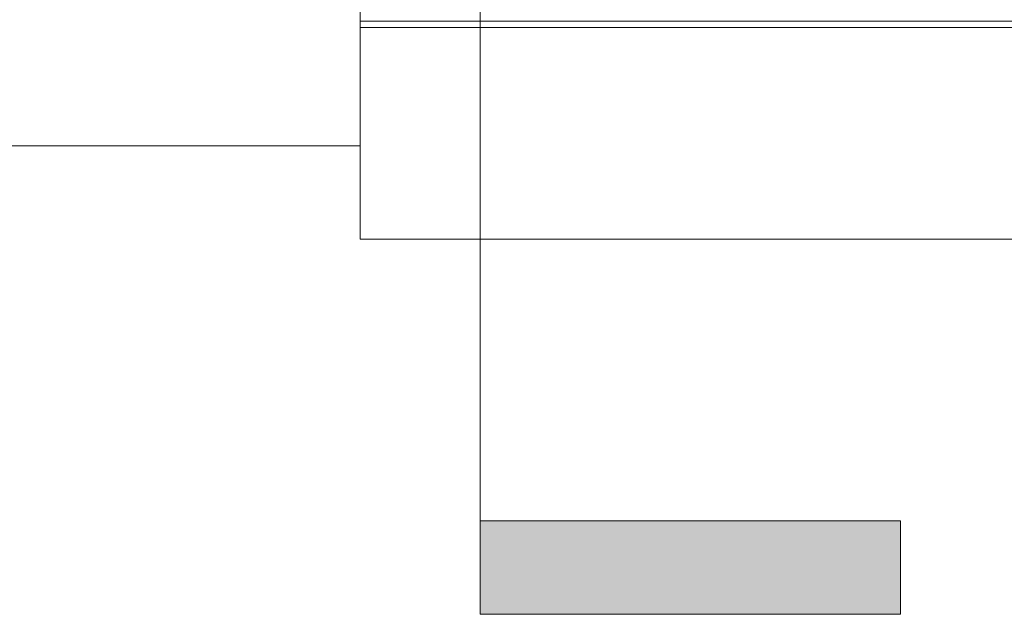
# Model space of a CAD drawing. Header units: metres. Extents: x 4.1 to 64.5, y -1.6 to 14.4.
# Tile 40 of 84: x 22.3 to 23.9, y -1.5 to -0.5. Entities that reach past the tile are written whole.
import ezdxf

# ---------------------------------------------------------------- set-up
doc = ezdxf.new("R2010")
doc.units = ezdxf.units.M
for name, color, linetype, lineweight in [('A-FLOR', 7, 'Continuous', 18), ('A-FLOR-MCUT', 7, 'Continuous', 18), ('G-ANNO-SYMB', 7, 'Continuous', 9)]:
    doc.layers.add(name, color=color, linetype=linetype, lineweight=lineweight)

# ---------------------------------------------------------------- blocks, each defined once
blk = doc.blocks.new('4 GRE - ESCOLA DE CINEMA E AUDIOVISUAL CINE REX R07_rvt-1-Corte 4')
at = {"layer": 'A-FLOR'}
for p, q in [((22.8287, -0.74), (22.8287, -0.39)), ((24.1187, -0.54), (22.8287, -0.54)), ((22.8287, -0.54), (22.8287, -0.89)), ((21.5387, -0.74), (22.8287, -0.74)), ((22.8287, -0.89), (24.1187, -0.89))]:
    blk.add_line(p, q, dxfattribs=at)
at = {"layer": 'A-FLOR-MCUT'}
blk.add_line((24.1187, -0.55), (22.8287, -0.55), dxfattribs=at)
blk = doc.blocks.new('Corte - M_Final do corte - Preenchido-28045-Corte 4')
at = {"layer": 'G-ANNO-SYMB'}
blk.add_hatch(color=256, dxfattribs=at).paths.add_polyline_path([(23.6963, -1.3424), (23.0213, -1.3424), (23.0213, -1.4924), (23.6963, -1.4924)])
for p, q in [((23.0213, -1.4924), (23.0213, -1.3424)), ((23.0213, -1.3424), (23.6963, -1.3424)), ((23.6963, -1.3424), (23.6963, -1.4924)), ((23.6963, -1.4924), (23.0213, -1.4924))]:
    blk.add_line(p, q, dxfattribs=at)

msp = doc.modelspace()

# ---------------------------------------------------------------- linework, layer by layer
at = {"layer": 'G-ANNO-SYMB'}
msp.add_line((23.0213, 12.2209), (23.0213, -1.3424), dxfattribs=at)

# ---------------------------------------------------------------- block references
at = {"lineweight": 5}
msp.add_blockref('4 GRE - ESCOLA DE CINEMA E AUDIOVISUAL CINE REX R07_rvt-1-Corte 4', (0, 0), dxfattribs=at)
at = {"layer": 'G-ANNO-SYMB'}
msp.add_blockref('Corte - M_Final do corte - Preenchido-28045-Corte 4', (0, 0), dxfattribs=at)

doc.saveas('drawing.dxf')
